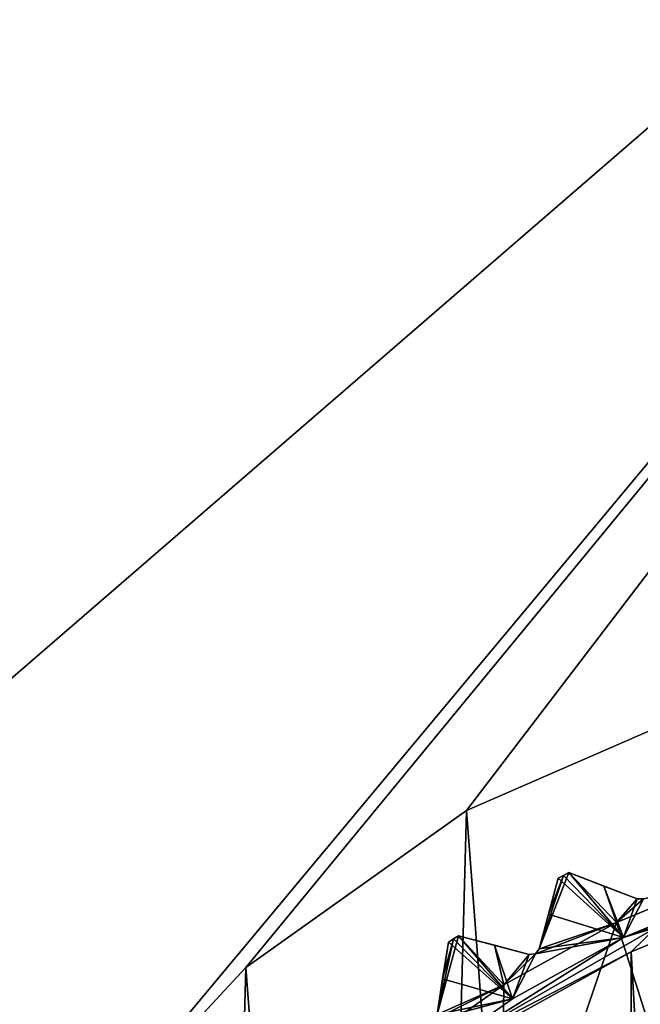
# Model space of a CAD drawing. Header units: millimetres. Extents: x -175 to 114, y -36 to 283.
# Tile 49 of 112: x 10 to 18, y 12 to 24. Entities that reach past the tile are written whole.
import ezdxf

# ---------------------------------------------------------------- set-up
doc = ezdxf.new("R2010")
doc.units = ezdxf.units.MM
doc.header["$LTSCALE"] = 65.185185
for name, color, linetype in [('1', 7, 'CONTINUOUS'), ('1042', 7, 'CONTINUOUS'), ('1043', 7, 'CONTINUOUS'), ('1045', 7, 'CONTINUOUS'), ('1076', 7, 'CONTINUOUS'), ('1077', 7, 'CONTINUOUS'), ('2', 7, 'CONTINUOUS'), ('30', 7, 'CONTINUOUS'), ('42', 7, 'CONTINUOUS'), ('667', 7, 'CONTINUOUS'), ('668', 7, 'CONTINUOUS'), ('688', 7, 'CONTINUOUS'), ('690', 7, 'CONTINUOUS'), ('691', 7, 'CONTINUOUS'), ('693', 7, 'CONTINUOUS'), ('791', 7, 'CONTINUOUS'), ('802', 7, 'CONTINUOUS'), ('803', 7, 'CONTINUOUS')]:
    doc.layers.add(name, color=color, linetype=linetype)

msp = doc.modelspace()

# ---------------------------------------------------------------- linework, layer by layer
at = {"layer": '1', "linetype": 'CONTINUOUS'}
for points in [[(15.625, 13.928, 80), (18.638, 15.243, 80), (17.823, -14.959, 80), (15.625, 13.928, 80)], [(12.944, 12.024, 80), (15.625, 13.928, 80), (14.885, -13.483, 80), (12.944, 12.024, 80)], [(14.885, -13.483, 80), (15.625, 13.928, 80), (17.823, -14.959, 80), (14.885, -13.483, 80)], [(10.71, 9.613, 80), (12.944, 12.024, 80), (12.311, -11.437, 80), (10.71, 9.613, 80)], [(12.311, -11.437, 80), (12.944, 12.024, 80), (14.885, -13.483, 80), (12.311, -11.437, 80)]]:
    msp.add_3dface(points, dxfattribs=at)
at = {"layer": '1042', "linetype": 'CONTINUOUS'}
for points in [[(16.868, 13.175, 108.5), (16.804, 13.142, 108.5), (17.534, 12.388, 109.5), (16.868, 13.175, 108.5)], [(17.292, 13.012, 108.833), (16.868, 13.175, 108.5), (17.534, 12.388, 109.5), (17.292, 13.012, 108.833)], [(16.74, 13.109, 108.5), (16.622, 12.671, 108.833), (17.534, 12.388, 109.5), (16.74, 13.109, 108.5)], [(16.804, 13.142, 108.5), (16.74, 13.109, 108.5), (17.534, 12.388, 109.5), (16.804, 13.142, 108.5)], [(17.699, 12.856, 109.146), (17.292, 13.012, 108.833), (17.534, 12.388, 109.5), (17.699, 12.856, 109.146)], [(18.959, 12.978, 109.5), (17.775, 12.858, 109.175), (17.534, 12.388, 109.5), (18.959, 12.978, 109.5)], [(17.775, 12.858, 109.175), (17.699, 12.856, 109.146), (17.534, 12.388, 109.5), (17.775, 12.858, 109.175)], [(16.622, 12.671, 108.833), (16.509, 12.25, 109.146), (17.534, 12.388, 109.5), (16.622, 12.671, 108.833)], [(15.406, 12.331, 108.5), (15.335, 11.883, 108.833), (16.184, 11.642, 109.5), (15.406, 12.331, 108.5)], [(15.467, 12.37, 108.5), (15.406, 12.331, 108.5), (16.184, 11.642, 109.5), (15.467, 12.37, 108.5)], [(15.527, 12.409, 108.5), (15.467, 12.37, 108.5), (16.184, 11.642, 109.5), (15.527, 12.409, 108.5)], [(15.965, 12.292, 108.833), (15.527, 12.409, 108.5), (16.184, 11.642, 109.5), (15.965, 12.292, 108.833)], [(17.534, 12.388, 109.5), (16.463, 12.189, 109.175), (16.184, 11.642, 109.5), (17.534, 12.388, 109.5)], [(16.509, 12.25, 109.146), (16.463, 12.189, 109.175), (17.534, 12.388, 109.5), (16.509, 12.25, 109.146)], [(16.387, 12.179, 109.146), (15.965, 12.292, 108.833), (16.184, 11.642, 109.5), (16.387, 12.179, 109.146)], [(16.463, 12.189, 109.175), (16.387, 12.179, 109.146), (16.184, 11.642, 109.5), (16.463, 12.189, 109.175)], [(15.335, 11.883, 108.833), (15.267, 11.452, 109.146), (16.184, 11.642, 109.5), (15.335, 11.883, 108.833)], [(16.184, 11.642, 109.5), (15.227, 11.387, 109.175), (14.927, 10.75, 109.5), (16.184, 11.642, 109.5)], [(15.267, 11.452, 109.146), (15.227, 11.387, 109.175), (16.184, 11.642, 109.5), (15.267, 11.452, 109.146)]]:
    msp.add_3dface(points, dxfattribs=at)
at = {"layer": '1043', "linetype": 'CONTINUOUS'}
for points in [[(18.959, 12.978, 109.5), (17.534, 12.388, 109.5), (20.44, 13.405, 109.8), (18.959, 12.978, 109.5)], [(20.44, 13.405, 109.8), (17.534, 12.388, 109.5), (17.534, 12.388, 109.8), (20.44, 13.405, 109.8)], [(17.534, 12.388, 109.8), (16.184, 11.642, 109.5), (14.927, 10.75, 109.8), (17.534, 12.388, 109.8)], [(17.534, 12.388, 109.5), (16.184, 11.642, 109.5), (17.534, 12.388, 109.8), (17.534, 12.388, 109.5)], [(16.184, 11.642, 109.5), (14.927, 10.75, 109.5), (14.927, 10.75, 109.8), (16.184, 11.642, 109.5)]]:
    msp.add_3dface(points, dxfattribs=at)
at = {"layer": '1045', "linetype": 'CONTINUOUS'}
for points in [[(20.44, 13.405, 109.8), (17.534, 12.388, 109.8), (17.931, 12.508, 109.941), (20.44, 13.405, 109.8)], [(17.626, 12.211, 110), (19.03, 12.791, 110), (17.931, 12.508, 109.941), (17.626, 12.211, 110)], [(15.452, 11.077, 109.941), (17.626, 12.211, 110), (17.931, 12.508, 109.941), (15.452, 11.077, 109.941)], [(17.534, 12.388, 109.8), (15.452, 11.077, 109.941), (17.931, 12.508, 109.941), (17.534, 12.388, 109.8)], [(17.534, 12.388, 109.8), (14.927, 10.75, 109.8), (15.452, 11.077, 109.941), (17.534, 12.388, 109.8)], [(16.295, 11.476, 110), (17.626, 12.211, 110), (15.452, 11.077, 109.941), (16.295, 11.476, 110)]]:
    msp.add_3dface(points, dxfattribs=at)
at = {"layer": '1076', "linetype": 'CONTINUOUS'}
for points in [[(15.406, 12.331, 93.8), (15.406, 12.331, 108.5), (15.467, 12.37, 108.5), (15.406, 12.331, 93.8)], [(15.467, 12.37, 93.8), (15.406, 12.331, 93.8), (15.467, 12.37, 108.5), (15.467, 12.37, 93.8)], [(15.527, 12.409, 108.5), (15.527, 12.409, 93.8), (15.467, 12.37, 93.8), (15.527, 12.409, 108.5)], [(15.527, 12.409, 108.5), (15.467, 12.37, 93.8), (15.467, 12.37, 108.5), (15.527, 12.409, 108.5)]]:
    msp.add_3dface(points, dxfattribs=at)
at = {"layer": '1077', "linetype": 'CONTINUOUS'}
for points in [[(16.868, 13.175, 108.5), (16.868, 13.175, 93.8), (16.804, 13.142, 93.8), (16.868, 13.175, 108.5)], [(16.868, 13.175, 108.5), (16.804, 13.142, 93.8), (16.804, 13.142, 108.5), (16.868, 13.175, 108.5)], [(16.74, 13.109, 93.8), (16.74, 13.109, 108.5), (16.804, 13.142, 108.5), (16.74, 13.109, 93.8)], [(16.804, 13.142, 93.8), (16.74, 13.109, 93.8), (16.804, 13.142, 108.5), (16.804, 13.142, 93.8)]]:
    msp.add_3dface(points, dxfattribs=at)
at = {"layer": '2', "linetype": 'CONTINUOUS'}
for points in [[(113.25, -35.25, 92.5), (113.25, 35.25, 92.5), (-66.25, 35.25, 92.5), (113.25, -35.25, 92.5)], [(113.25, -35.25, 92.5), (-66.25, 35.25, 92.5), (-18.12, 11.172, 92.5), (113.25, -35.25, 92.5)]]:
    msp.add_3dface(points, dxfattribs=at)
at = {"layer": '30', "color": 7, "linetype": 'CONTINUOUS', "true_color": 0x21211a}
for points in [[(30, 32.75, 79.5), (10.71, 9.613, 79.5), (-45.75, -32.75, 79.5), (30, 32.75, 79.5)], [(-45.75, 32.75, 79.5), (30, 32.75, 79.5), (-45.75, -32.75, 79.5), (-45.75, 32.75, 79.5)], [(12.944, 12.024, 79.5), (10.71, 9.613, 79.5), (30, 32.75, 79.5), (12.944, 12.024, 79.5)], [(15.625, 13.928, 79.5), (12.944, 12.024, 79.5), (30, 32.75, 79.5), (15.625, 13.928, 79.5)], [(18.638, 15.243, 79.5), (15.625, 13.928, 79.5), (30, 32.75, 79.5), (18.638, 15.243, 79.5)]]:
    msp.add_3dface(points, dxfattribs=at)
at = {"layer": '42', "color": 7, "linetype": 'CONTINUOUS', "true_color": 0x21211a}
for points in [[(18.638, 15.243, 80), (15.625, 13.928, 80), (18.638, 15.243, 79.5), (18.638, 15.243, 80)], [(15.625, 13.928, 80), (15.625, 13.928, 79.5), (18.638, 15.243, 79.5), (15.625, 13.928, 80)], [(15.625, 13.928, 80), (12.944, 12.024, 80), (15.625, 13.928, 79.5), (15.625, 13.928, 80)], [(12.944, 12.024, 80), (12.944, 12.024, 79.5), (15.625, 13.928, 79.5), (12.944, 12.024, 80)], [(12.944, 12.024, 80), (10.71, 9.613, 80), (12.944, 12.024, 79.5), (12.944, 12.024, 80)], [(10.71, 9.613, 80), (10.71, 9.613, 79.5), (12.944, 12.024, 79.5), (10.71, 9.613, 80)]]:
    msp.add_3dface(points, dxfattribs=at)
at = {"layer": '667', "linetype": 'CONTINUOUS'}
for points in [[(17.626, 12.211, 110), (19.03, -12.791, 110), (19.03, 12.791, 110), (17.626, 12.211, 110)], [(16.295, 11.476, 110), (17.626, -12.211, 110), (17.626, 12.211, 110), (16.295, 11.476, 110)], [(17.626, -12.211, 110), (19.03, -12.791, 110), (17.626, 12.211, 110), (17.626, -12.211, 110)]]:
    msp.add_3dface(points, dxfattribs=at)
at = {"layer": '668', "linetype": 'CONTINUOUS'}
for points in [[(17.447, 12.569, 93), (18.893, 13.167, 93), (18.272, 9.961, 93), (17.447, 12.569, 93)], [(16.078, 11.812, 93), (17.447, 12.569, 93), (16.04, 8.421, 93), (16.078, 11.812, 93)], [(16.04, 8.421, 93), (17.447, 12.569, 93), (18.272, 9.961, 93), (16.04, 8.421, 93)], [(14.802, 10.907, 93), (16.078, 11.812, 93), (16.04, 8.421, 93), (14.802, 10.907, 93)]]:
    msp.add_3dface(points, dxfattribs=at)
at = {"layer": '688', "linetype": 'CONTINUOUS'}
for points in [[(15.335, 11.883, 108.833), (15.406, 12.331, 108.5), (15.267, 11.452, 109.146), (15.335, 11.883, 108.833)], [(15.267, 11.452, 109.146), (15.406, 12.331, 108.5), (15.406, 12.331, 93.8), (15.267, 11.452, 109.146)], [(15.335, 11.883, 93.467), (15.267, 11.452, 109.146), (15.406, 12.331, 93.8), (15.335, 11.883, 93.467)], [(15.267, 11.452, 93.154), (15.267, 11.452, 109.146), (15.335, 11.883, 93.467), (15.267, 11.452, 93.154)]]:
    msp.add_3dface(points, dxfattribs=at)
at = {"layer": '690', "linetype": 'CONTINUOUS'}
for points in [[(16.622, 12.671, 108.833), (16.74, 13.109, 108.5), (16.509, 12.25, 109.146), (16.622, 12.671, 108.833)], [(16.509, 12.25, 109.146), (16.74, 13.109, 108.5), (16.74, 13.109, 93.8), (16.509, 12.25, 109.146)], [(16.622, 12.671, 93.467), (16.509, 12.25, 109.146), (16.74, 13.109, 93.8), (16.622, 12.671, 93.467)], [(16.509, 12.25, 93.154), (16.509, 12.25, 109.146), (16.622, 12.671, 93.467), (16.509, 12.25, 93.154)]]:
    msp.add_3dface(points, dxfattribs=at)
at = {"layer": '691', "linetype": 'CONTINUOUS'}
for points in [[(15.527, 12.409, 93.8), (15.527, 12.409, 108.5), (16.387, 12.179, 93.154), (15.527, 12.409, 93.8)], [(16.387, 12.179, 93.154), (15.527, 12.409, 108.5), (15.965, 12.292, 108.833), (16.387, 12.179, 93.154)], [(15.965, 12.292, 93.467), (15.527, 12.409, 93.8), (16.387, 12.179, 93.154), (15.965, 12.292, 93.467)], [(16.387, 12.179, 109.146), (16.387, 12.179, 93.154), (15.965, 12.292, 108.833), (16.387, 12.179, 109.146)]]:
    msp.add_3dface(points, dxfattribs=at)
at = {"layer": '693', "linetype": 'CONTINUOUS'}
for points in [[(16.868, 13.175, 93.8), (16.868, 13.175, 108.5), (17.699, 12.856, 93.154), (16.868, 13.175, 93.8)], [(17.699, 12.856, 93.154), (16.868, 13.175, 108.5), (17.292, 13.012, 108.833), (17.699, 12.856, 93.154)], [(17.292, 13.012, 93.467), (16.868, 13.175, 93.8), (17.699, 12.856, 93.154), (17.292, 13.012, 93.467)], [(17.699, 12.856, 109.146), (17.699, 12.856, 93.154), (17.292, 13.012, 108.833), (17.699, 12.856, 109.146)]]:
    msp.add_3dface(points, dxfattribs=at)
at = {"layer": '791', "linetype": 'CONTINUOUS'}
for points in [[(17.447, 12.569, 93), (16.509, 12.25, 93.154), (16.868, 13.175, 93.8), (17.447, 12.569, 93)], [(16.868, 13.175, 93.8), (16.509, 12.25, 93.154), (16.804, 13.142, 93.8), (16.868, 13.175, 93.8)], [(17.447, 12.569, 93), (16.868, 13.175, 93.8), (17.292, 13.012, 93.467), (17.447, 12.569, 93)], [(18.893, 13.167, 93), (17.447, 12.569, 93), (17.775, 12.858, 93.125), (18.893, 13.167, 93)], [(16.509, 12.25, 93.154), (16.622, 12.671, 93.467), (16.804, 13.142, 93.8), (16.509, 12.25, 93.154)], [(16.622, 12.671, 93.467), (16.74, 13.109, 93.8), (16.804, 13.142, 93.8), (16.622, 12.671, 93.467)], [(17.447, 12.569, 93), (17.292, 13.012, 93.467), (17.699, 12.856, 93.154), (17.447, 12.569, 93)], [(17.447, 12.569, 93), (17.699, 12.856, 93.154), (17.775, 12.858, 93.125), (17.447, 12.569, 93)], [(17.447, 12.569, 93), (16.078, 11.812, 93), (16.463, 12.189, 93.125), (17.447, 12.569, 93)], [(16.509, 12.25, 93.154), (17.447, 12.569, 93), (16.463, 12.189, 93.125), (16.509, 12.25, 93.154)], [(16.078, 11.812, 93), (15.267, 11.452, 93.154), (15.527, 12.409, 93.8), (16.078, 11.812, 93)], [(15.527, 12.409, 93.8), (15.267, 11.452, 93.154), (15.467, 12.37, 93.8), (15.527, 12.409, 93.8)], [(15.267, 11.452, 93.154), (15.335, 11.883, 93.467), (15.467, 12.37, 93.8), (15.267, 11.452, 93.154)], [(15.335, 11.883, 93.467), (15.406, 12.331, 93.8), (15.467, 12.37, 93.8), (15.335, 11.883, 93.467)], [(16.078, 11.812, 93), (15.527, 12.409, 93.8), (15.965, 12.292, 93.467), (16.078, 11.812, 93)], [(16.078, 11.812, 93), (15.965, 12.292, 93.467), (16.387, 12.179, 93.154), (16.078, 11.812, 93)], [(16.078, 11.812, 93), (16.387, 12.179, 93.154), (16.463, 12.189, 93.125), (16.078, 11.812, 93)], [(16.078, 11.812, 93), (14.802, 10.907, 93), (15.227, 11.387, 93.125), (16.078, 11.812, 93)], [(15.267, 11.452, 93.154), (16.078, 11.812, 93), (15.227, 11.387, 93.125), (15.267, 11.452, 93.154)]]:
    msp.add_3dface(points, dxfattribs=at)
at = {"layer": '802', "linetype": 'CONTINUOUS'}
for points in [[(16.509, 12.25, 109.146), (16.509, 12.25, 93.154), (16.463, 12.189, 93.125), (16.509, 12.25, 109.146)], [(16.509, 12.25, 109.146), (16.463, 12.189, 93.125), (16.463, 12.189, 109.175), (16.509, 12.25, 109.146)], [(16.387, 12.179, 93.154), (16.387, 12.179, 109.146), (16.463, 12.189, 109.175), (16.387, 12.179, 93.154)], [(16.463, 12.189, 93.125), (16.387, 12.179, 93.154), (16.463, 12.189, 109.175), (16.463, 12.189, 93.125)]]:
    msp.add_3dface(points, dxfattribs=at)
at = {"layer": '803', "linetype": 'CONTINUOUS'}
for points in [[(17.699, 12.856, 93.154), (17.699, 12.856, 109.146), (17.775, 12.858, 109.175), (17.699, 12.856, 93.154)], [(17.775, 12.858, 93.125), (17.699, 12.856, 93.154), (17.775, 12.858, 109.175), (17.775, 12.858, 93.125)]]:
    msp.add_3dface(points, dxfattribs=at)

doc.saveas('drawing.dxf')
